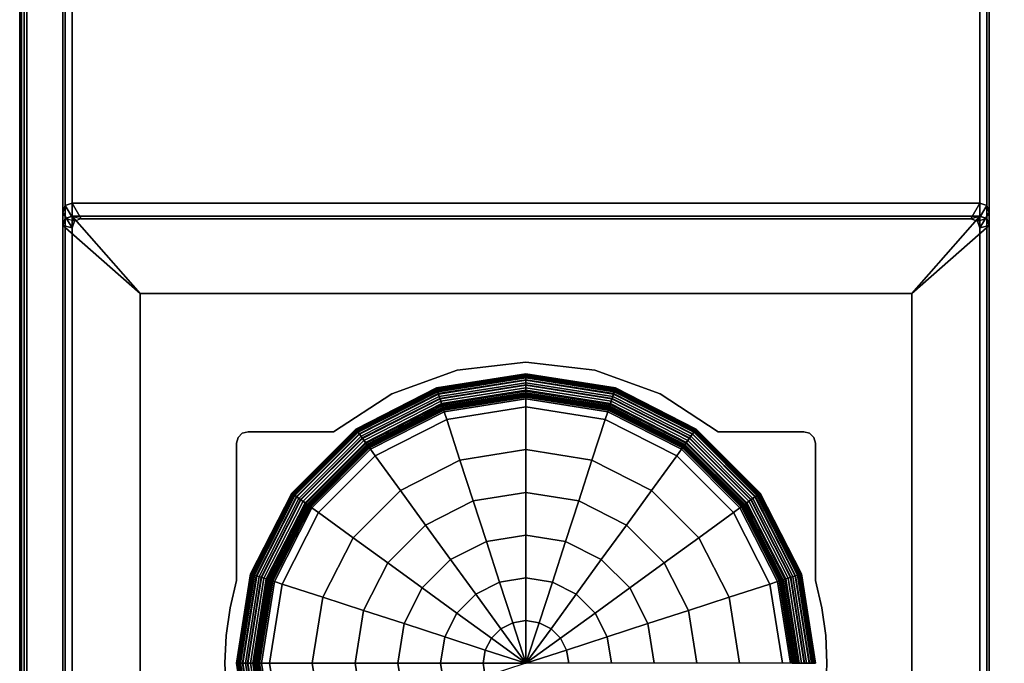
# Model space of a CAD drawing. Header units: inches. Extents: x 82 to 767, y -5 to 263.
# Tile 92 of 256: x 575.07 to 577.16, y 106.11 to 107.48. Entities that reach past the tile are written whole.
import ezdxf
from ezdxf.enums import TextEntityAlignment as Align

# ---------------------------------------------------------------- set-up
doc = ezdxf.new("R2010")
doc.units = ezdxf.units.IN
doc.header["$MEASUREMENT"] = 0
for name, color, linetype in [('A-FURN-3-COLLECTION-NAAN-TABLE-BASE-LEGS-FOOT', 35, 'Continuous'), ('A-FURN-3-COLLECTION-NAAN-TABLE-BASE-LEGS-GLIDE', 49, 'Continuous'), ('A-FURN-3-COLLECTION-NAAN-TABLE-BASE-LEGS-HORIZONTAL', 45, 'Continuous'), ('A-FURN-3-COLLECTION-NAAN-TABLE-BASE-LEGS-VERTICAL', 45, 'Continuous'), ('A-FURN-3-COLLECTION-NAAN-TABLE-TOP-EDGE', 33, 'Continuous'), ('A-FURN-3-COLLECTION-NAAN-TABLE-TOP-SURFACE-BOTTOM', 33, 'Continuous'), ('A-FURN-3-COLLECTION-NAAN-TABLE-TOP-SURFACE-TOP', 33, 'Continuous'), ('A-FURN-HAWORTH-ATT', 7, 'Continuous')]:
    doc.layers.add(name, color=color, linetype=linetype)
doc.styles.get("Standard").update_dxf_attribs({"font": 'arial.ttf'})

# ---------------------------------------------------------------- blocks, each defined once
blk = doc.blocks.new('HCCS-NNTC-2F-3D-3')
at = {"layer": 'A-FURN-3-COLLECTION-NAAN-TABLE-BASE-LEGS-FOOT'}
for points in [[(-46.9941, -16.8308, 0.1546), (-47.1583, -16.6863, 0.2976), (-47.1525, -16.6723, 0.2976), (-47.1386, -16.6666, 0.2976)], [(-45.2093, -16.6666, 0.3449), (-45.2093, -16.6666, 0.2976), (-47.1386, -16.6666, 0.2976), (-47.1386, -16.6666, 0.3449)], [(-45.3538, -16.8308, 0.1546), (-46.9941, -16.8308, 0.1546), (-47.1386, -16.6666, 0.2976), (-45.2093, -16.6666, 0.2976)], [(-45.3538, -16.8308, 0.1546), (-45.2093, -16.6666, 0.2976), (-45.1953, -16.6723, 0.2976), (-45.1896, -16.6863, 0.2976)], [(-47.1583, -16.6863, 0.3449), (-47.1583, -16.6863, 0.2976), (-47.1583, -18.6156, 0.2976), (-47.1583, -18.6156, 0.3449)], [(-46.9941, -16.8308, 0.1546), (-46.9941, -18.4711, 0.1546), (-47.1583, -18.6156, 0.2976), (-47.1583, -16.6863, 0.2976)], [(-45.3538, -18.4711, 0.1546), (-45.3538, -16.8308, 0.1546), (-45.1896, -16.6863, 0.2976), (-45.1896, -18.6156, 0.2976)], [(-45.1896, -18.6156, 0.3449), (-45.1896, -18.6156, 0.2976), (-45.1896, -16.6863, 0.2976), (-45.1896, -16.6863, 0.3449)], [(-46.7646, -17.1247, 0.3096), (-46.7646, -17.1247, 0.1546), (-46.5828, -17.1247, 0.1546), (-46.5828, -17.1247, 0.3096)], [(-45.7651, -17.1247, 0.3096), (-45.7651, -17.1247, 0.1546), (-45.5833, -17.1247, 0.1546), (-45.5833, -17.1247, 0.3096)], [(-46.7892, -17.4411, 0.3096), (-46.7892, -17.4411, 0.1546), (-46.7892, -17.1493, 0.1546), (-46.7892, -17.1493, 0.3096)], [(-45.5587, -17.1493, 0.3096), (-45.5587, -17.1493, 0.1546), (-45.5587, -17.4411, 0.1546), (-45.5587, -17.4411, 0.3096)]]:
    blk.add_3dface(points, dxfattribs=at)
for points, invisible_edges in [([(-46.9941, -16.8308, 0.1546), (-46.1739, -16.977, 0.1546), (-46.3205, -16.994, 0.1546)], 9), ([(-46.9941, -16.8308, 0.1546), (-46.3205, -16.994, 0.1546), (-46.4592, -17.0441, 0.1546)], 9), ([(-46.9941, -16.8308, 0.1546), (-46.4592, -17.0441, 0.1546), (-46.5828, -17.1247, 0.1546)], 9), ([(-46.9941, -16.8308, 0.1546), (-46.5828, -17.1247, 0.1546), (-46.7646, -17.1247, 0.1546)], 9), ([(-46.9941, -16.8308, 0.1546), (-46.7646, -17.1247, 0.1546), (-46.7769, -17.128, 0.1546)], 9), ([(-46.9941, -16.8308, 0.1546), (-46.7769, -17.128, 0.1546), (-46.7859, -17.137, 0.1546)], 9), ([(-46.9941, -16.8308, 0.1546), (-46.7859, -17.137, 0.1546), (-46.7892, -17.1493, 0.1546)], 9), ([(-46.9941, -16.8308, 0.1546), (-46.7892, -17.1493, 0.1546), (-46.7892, -17.4411, 0.1546)], 9), ([(-46.9941, -16.8308, 0.1546), (-46.7892, -17.4411, 0.1546), (-46.8028, -17.4988, 0.1546)], 9), ([(-46.9941, -16.8308, 0.1546), (-46.8028, -17.4988, 0.1546), (-46.811, -17.5576, 0.1546)], 9), ([(-46.9941, -16.8308, 0.1546), (-46.811, -17.5576, 0.1546), (-46.8138, -17.6168, 0.1546)], 9), ([(-46.9941, -16.8308, 0.1546), (-45.3538, -16.8308, 0.1546), (-46.1739, -16.977, 0.1546)], 10), ([(-46.8138, -17.6168, 0.1546), (-46.9941, -18.4711, 0.1546), (-46.9941, -16.8308, 0.1546)], 9), ([(-45.3538, -16.8308, 0.1546), (-46.0274, -16.994, 0.1546), (-46.1739, -16.977, 0.1546)], 9), ([(-45.3538, -16.8308, 0.1546), (-45.8887, -17.0441, 0.1546), (-46.0274, -16.994, 0.1546)], 9), ([(-45.3538, -16.8308, 0.1546), (-45.7651, -17.1247, 0.1546), (-45.8887, -17.0441, 0.1546)], 9), ([(-45.3538, -16.8308, 0.1546), (-45.5833, -17.1247, 0.1546), (-45.7651, -17.1247, 0.1546)], 9), ([(-45.3538, -16.8308, 0.1546), (-45.571, -17.128, 0.1546), (-45.5833, -17.1247, 0.1546)], 9), ([(-45.3538, -16.8308, 0.1546), (-45.562, -17.137, 0.1546), (-45.571, -17.128, 0.1546)], 9), ([(-45.3538, -16.8308, 0.1546), (-45.5587, -17.1493, 0.1546), (-45.562, -17.137, 0.1546)], 9), ([(-45.3538, -16.8308, 0.1546), (-45.5451, -17.4988, 0.1546), (-45.5587, -17.4411, 0.1546)], 9), ([(-45.3538, -16.8308, 0.1546), (-45.5587, -17.4411, 0.1546), (-45.5587, -17.1493, 0.1546)], 9), ([(-45.3538, -16.8308, 0.1546), (-45.5368, -17.5576, 0.1546), (-45.5451, -17.4988, 0.1546)], 9), ([(-45.3538, -16.8308, 0.1546), (-45.5341, -17.6168, 0.1546), (-45.5368, -17.5576, 0.1546)], 9), ([(-45.3538, -18.4711, 0.1546), (-45.5341, -17.6168, 0.1546), (-45.3538, -16.8308, 0.1546)], 3)]:
    blk.add_3dface(points, dxfattribs=dict(at, invisible_edges=invisible_edges))
at = {"layer": 'A-FURN-3-COLLECTION-NAAN-TABLE-TOP-SURFACE-BOTTOM'}
blk.add_3dface([(-47.2345, -18.6845, 28.4094), (-47.2345, 18.6845, 28.4094), (47.2345, 18.6845, 28.4094), (47.2345, -18.6845, 28.4094)], dxfattribs=at)
at = {"layer": 'A-FURN-3-COLLECTION-NAAN-TABLE-TOP-SURFACE-TOP'}
blk.add_3dface([(-47.2345, 18.6845, 29), (-47.2345, -18.6845, 29), (47.2345, -18.6845, 29), (47.2345, 18.6845, 29)], dxfattribs=at)
at = {"layer": 'A-FURN-HAWORTH-ATT', "flags": 1}
for tag, p in [('HAWMC', (0, 0)), ('HAWPN', (0, -0.1667)), ('HAWSN', (0, -0.3333))]:
    blk.add_attdef(tag, text='', height=0.1, dxfattribs=at).set_placement(p, align=Align.TOP_CENTER)
at = {"layer": 'A-FURN-3-COLLECTION-NAAN-TABLE-BASE-LEGS-FOOT'}
mesh = blk.add_polymesh((2, 3), dxfattribs=at)
for k, corner in enumerate([(-47.1583, -16.6863, 0.2976), (-47.1525, -16.6723, 0.2976), (-47.1386, -16.6666, 0.2976), (-47.1583, -16.6863, 0.3449), (-47.1534, -16.6715, 0.3449), (-47.1386, -16.6666, 0.3449)]):
    mesh.set_mesh_vertex(divmod(k, 3), corner)
mesh = blk.add_polymesh((2, 3), dxfattribs=at)
for k, corner in enumerate([(-45.2093, -16.6666, 0.2976), (-45.1953, -16.6723, 0.2976), (-45.1896, -16.6863, 0.2976), (-45.2093, -16.6666, 0.3449), (-45.1945, -16.6715, 0.3449), (-45.1896, -16.6863, 0.3449)]):
    mesh.set_mesh_vertex(divmod(k, 3), corner)
mesh = blk.add_polymesh((2, 7), dxfattribs=at)
for k, corner in enumerate([(-45.7651, -17.1247, 0.3096), (-45.8887, -17.0441, 0.3096), (-46.0274, -16.994, 0.3096), (-46.1739, -16.977, 0.3096), (-46.3205, -16.994, 0.3096), (-46.4592, -17.0441, 0.3096), (-46.5828, -17.1247, 0.3096), (-45.7651, -17.1247, 0.1546), (-45.8887, -17.0441, 0.1546), (-46.0274, -16.994, 0.1546), (-46.1739, -16.977, 0.1546), (-46.3205, -16.994, 0.1546), (-46.4592, -17.0441, 0.1546), (-46.5828, -17.1247, 0.1546)]):
    mesh.set_mesh_vertex(divmod(k, 7), corner)
mesh = blk.add_polymesh((2, 4), dxfattribs=at)
for k, corner in enumerate([(-46.7646, -17.1247, 0.3096), (-46.7769, -17.128, 0.3096), (-46.7859, -17.137, 0.3096), (-46.7892, -17.1493, 0.3096), (-46.7646, -17.1247, 0.1546), (-46.7769, -17.128, 0.1546), (-46.7859, -17.137, 0.1546), (-46.7892, -17.1493, 0.1546)]):
    mesh.set_mesh_vertex(divmod(k, 4), corner)
mesh = blk.add_polymesh((2, 4), dxfattribs=at)
for k, corner in enumerate([(-45.5587, -17.1493, 0.3096), (-45.562, -17.137, 0.3096), (-45.571, -17.128, 0.3096), (-45.5833, -17.1247, 0.3096), (-45.5587, -17.1493, 0.1546), (-45.562, -17.137, 0.1546), (-45.571, -17.128, 0.1546), (-45.5833, -17.1247, 0.1546)]):
    mesh.set_mesh_vertex(divmod(k, 4), corner)
mesh = blk.add_polymesh((2, 7), dxfattribs=at)
for k, corner in enumerate([(-46.7892, -17.4411, 0.3096), (-46.8028, -17.4988, 0.3096), (-46.811, -17.5576, 0.3096), (-46.8138, -17.6168, 0.3096), (-46.811, -17.6761, 0.3096), (-46.8028, -17.7349, 0.3096), (-46.7892, -17.7926, 0.3096), (-46.7892, -17.4411, 0.1546), (-46.8028, -17.4988, 0.1546), (-46.811, -17.5576, 0.1546), (-46.8138, -17.6168, 0.1546), (-46.811, -17.6761, 0.1546), (-46.8028, -17.7349, 0.1546), (-46.7892, -17.7926, 0.1546)]):
    mesh.set_mesh_vertex(divmod(k, 7), corner)
mesh = blk.add_polymesh((2, 7), dxfattribs=at)
for k, corner in enumerate([(-45.5587, -17.7926, 0.3096), (-45.5451, -17.7349, 0.3096), (-45.5368, -17.6761, 0.3096), (-45.5341, -17.6168, 0.3096), (-45.5368, -17.5576, 0.3096), (-45.5451, -17.4988, 0.3096), (-45.5587, -17.4411, 0.3096), (-45.5587, -17.7926, 0.1546), (-45.5451, -17.7349, 0.1546), (-45.5368, -17.6761, 0.1546), (-45.5341, -17.6168, 0.1546), (-45.5368, -17.5576, 0.1546), (-45.5451, -17.4988, 0.1546), (-45.5587, -17.4411, 0.1546)]):
    mesh.set_mesh_vertex(divmod(k, 7), corner)
at = {"layer": 'A-FURN-3-COLLECTION-NAAN-TABLE-BASE-LEGS-GLIDE'}
mesh = blk.add_polymesh((9, 9), dxfattribs=at)
for k, corner in enumerate([(-46.7565, -17.8061, 0.1988), (-46.7865, -17.6168, 0.1988), (-46.7565, -17.4276, 0.1988), (-46.6695, -17.2568, 0.1988), (-46.534, -17.1213, 0.1988), (-46.3632, -17.0343, 0.1988), (-46.1739, -17.0043, 0.1988), (-45.9847, -17.0343, 0.1988), (-45.8139, -17.1213, 0.1988), (-46.7574, -17.8064, 0.1975), (-46.7874, -17.6168, 0.1975), (-46.7574, -17.4273, 0.1975), (-46.6703, -17.2562, 0.1975), (-46.5345, -17.1205, 0.1975), (-46.3635, -17.0334, 0.1975), (-46.1739, -17.0033, 0.1975), (-45.9844, -17.0334, 0.1975), (-45.8133, -17.1205, 0.1975), (-46.7581, -17.8067, 0.1961), (-46.7882, -17.6168, 0.1961), (-46.7581, -17.427, 0.1961), (-46.6709, -17.2558, 0.1961), (-46.535, -17.1199, 0.1961), (-46.3638, -17.0327, 0.1961), (-46.1739, -17.0026, 0.1961), (-45.9841, -17.0327, 0.1961), (-45.8129, -17.1199, 0.1961), (-46.7587, -17.8068, 0.1942), (-46.7888, -17.6168, 0.1942), (-46.7587, -17.4269, 0.1942), (-46.6713, -17.2555, 0.1942), (-46.5353, -17.1194, 0.1942), (-46.3639, -17.0321, 0.1942), (-46.1739, -17.002, 0.1942), (-45.9839, -17.0321, 0.1942), (-45.8126, -17.1194, 0.1942), (-46.759, -17.807, 0.1923), (-46.7892, -17.6168, 0.1923), (-46.759, -17.4267, 0.1923), (-46.6717, -17.2552, 0.1923), (-46.5356, -17.1191, 0.1923), (-46.364, -17.0317, 0.1923), (-46.1739, -17.0016, 0.1923), (-45.9838, -17.0317, 0.1923), (-45.8123, -17.1191, 0.1923), (-46.7592, -17.807, 0.1903), (-46.7894, -17.6168, 0.1903), (-46.7592, -17.4267, 0.1903), (-46.6718, -17.2551, 0.1903), (-46.5357, -17.119, 0.1903), (-46.3641, -17.0315, 0.1903), (-46.1739, -17.0014, 0.1903), (-45.9838, -17.0315, 0.1903), (-45.8122, -17.119, 0.1903), (-46.7593, -17.807, 0.1884), (-46.7894, -17.6168, 0.1884), (-46.7593, -17.4267, 0.1884), (-46.6718, -17.2551, 0.1884), (-46.5357, -17.1189, 0.1884), (-46.3641, -17.0315, 0.1884), (-46.1739, -17.0014, 0.1884), (-45.9838, -17.0315, 0.1884), (-45.8122, -17.1189, 0.1884), (-46.7591, -17.807, 0.1864), (-46.7892, -17.6168, 0.1864), (-46.7591, -17.4267, 0.1864), (-46.6717, -17.2552, 0.1864), (-46.5356, -17.1191, 0.1864), (-46.3641, -17.0317, 0.1864), (-46.1739, -17.0016, 0.1864), (-45.9838, -17.0317, 0.1864), (-45.8123, -17.1191, 0.1864), (-46.7588, -17.8069, 0.1845), (-46.7889, -17.6168, 0.1845), (-46.7588, -17.4268, 0.1845), (-46.6714, -17.2554, 0.1845), (-46.5354, -17.1194, 0.1845), (-46.364, -17.032, 0.1845), (-46.1739, -17.0019, 0.1845), (-45.9839, -17.032, 0.1845), (-45.8125, -17.1194, 0.1845)]):
    mesh.set_mesh_vertex(divmod(k, 9), corner)
mesh = blk.add_polymesh((9, 9), dxfattribs=at)
for k, corner in enumerate([(-46.7588, -17.8069, 0.1845), (-46.7889, -17.6168, 0.1845), (-46.7588, -17.4268, 0.1845), (-46.6714, -17.2554, 0.1845), (-46.5354, -17.1194, 0.1845), (-46.364, -17.032, 0.1845), (-46.1739, -17.0019, 0.1845), (-45.9839, -17.032, 0.1845), (-45.8125, -17.1194, 0.1845), (-46.7585, -17.8068, 0.1654), (-46.7885, -17.6168, 0.1654), (-46.7585, -17.4269, 0.1654), (-46.6712, -17.2556, 0.1654), (-46.5352, -17.1196, 0.1654), (-46.3639, -17.0323, 0.1654), (-46.1739, -17.0022, 0.1654), (-45.984, -17.0323, 0.1654), (-45.8127, -17.1196, 0.1654), (-46.7581, -17.8067, 0.1462), (-46.7882, -17.6168, 0.1462), (-46.7581, -17.427, 0.1462), (-46.6709, -17.2558, 0.1462), (-46.535, -17.1199, 0.1462), (-46.3638, -17.0326, 0.1462), (-46.1739, -17.0026, 0.1462), (-45.9841, -17.0326, 0.1462), (-45.8129, -17.1199, 0.1462), (-46.7578, -17.8066, 0.1271), (-46.7879, -17.6168, 0.1271), (-46.7578, -17.4271, 0.1271), (-46.6706, -17.256, 0.1271), (-46.5348, -17.1202, 0.1271), (-46.3637, -17.033, 0.1271), (-46.1739, -17.0029, 0.1271), (-45.9842, -17.033, 0.1271), (-45.8131, -17.1202, 0.1271), (-46.7575, -17.8064, 0.108), (-46.7875, -17.6168, 0.108), (-46.7575, -17.4272, 0.108), (-46.6703, -17.2562, 0.108), (-46.5346, -17.1204, 0.108), (-46.3635, -17.0333, 0.108), (-46.1739, -17.0033, 0.108), (-45.9843, -17.0333, 0.108), (-45.8133, -17.1204, 0.108), (-46.7572, -17.8063, 0.0888), (-46.7872, -17.6168, 0.0888), (-46.7572, -17.4273, 0.0888), (-46.6701, -17.2564, 0.0888), (-46.5344, -17.1207, 0.0888), (-46.3634, -17.0336, 0.0888), (-46.1739, -17.0036, 0.0888), (-45.9844, -17.0336, 0.0888), (-45.8135, -17.1207, 0.0888), (-46.7568, -17.8062, 0.0697), (-46.7868, -17.6168, 0.0697), (-46.7568, -17.4275, 0.0697), (-46.6698, -17.2566, 0.0697), (-46.5342, -17.121, 0.0697), (-46.3633, -17.034, 0.0697), (-46.1739, -17.004, 0.0697), (-45.9845, -17.034, 0.0697), (-45.8137, -17.121, 0.0697), (-46.7539, -17.8053, 0.0523), (-46.7838, -17.6168, 0.0523), (-46.7539, -17.4284, 0.0523), (-46.6673, -17.2584, 0.0523), (-46.5324, -17.1235, 0.0523), (-46.3624, -17.0369, 0.0523), (-46.1739, -17.007, 0.0523), (-45.9855, -17.0369, 0.0523), (-45.8155, -17.1235, 0.0523), (-46.7472, -17.8031, 0.0361), (-46.7767, -17.6168, 0.0361), (-46.7472, -17.4306, 0.0361), (-46.6616, -17.2626, 0.0361), (-46.5282, -17.1292, 0.0361), (-46.3602, -17.0436, 0.0361), (-46.1739, -17.0141, 0.0361), (-45.9877, -17.0436, 0.0361), (-45.8197, -17.1292, 0.0361)]):
    mesh.set_mesh_vertex(divmod(k, 9), corner)
mesh = blk.add_polymesh((9, 9), dxfattribs=at)
for k, corner in enumerate([(-46.731, -17.7978, 0.202), (-46.7597, -17.6168, 0.202), (-46.731, -17.4358, 0.202), (-46.6478, -17.2725, 0.202), (-46.5182, -17.143, 0.202), (-46.3549, -17.0598, 0.202), (-46.1739, -17.0311, 0.202), (-45.9929, -17.0598, 0.202), (-45.8296, -17.143, 0.202), (-46.7361, -17.7995, 0.202), (-46.765, -17.6168, 0.202), (-46.7361, -17.4342, 0.202), (-46.6521, -17.2694, 0.202), (-46.5214, -17.1387, 0.202), (-46.3566, -17.0547, 0.202), (-46.1739, -17.0258, 0.202), (-45.9913, -17.0547, 0.202), (-45.8265, -17.1387, 0.202), (-46.7411, -17.8011, 0.2019), (-46.7703, -17.6168, 0.2019), (-46.7411, -17.4326, 0.2019), (-46.6564, -17.2663, 0.2019), (-46.5245, -17.1344, 0.2019), (-46.3582, -17.0497, 0.2019), (-46.1739, -17.0205, 0.2019), (-45.9896, -17.0497, 0.2019), (-45.8234, -17.1344, 0.2019), (-46.7462, -17.8028, 0.2019), (-46.7756, -17.6168, 0.2019), (-46.7462, -17.4309, 0.2019), (-46.6607, -17.2632, 0.2019), (-46.5276, -17.1301, 0.2019), (-46.3599, -17.0446, 0.2019), (-46.1739, -17.0151, 0.2019), (-45.988, -17.0446, 0.2019), (-45.8203, -17.1301, 0.2019), (-46.7512, -17.8044, 0.2018), (-46.781, -17.6168, 0.2018), (-46.7512, -17.4293, 0.2018), (-46.665, -17.26, 0.2018), (-46.5307, -17.1258, 0.2018), (-46.3615, -17.0395, 0.2018), (-46.1739, -17.0098, 0.2018), (-45.9864, -17.0395, 0.2018), (-45.8171, -17.1258, 0.2018), (-46.7527, -17.8049, 0.2014), (-46.7825, -17.6168, 0.2014), (-46.7527, -17.4288, 0.2014), (-46.6663, -17.2591, 0.2014), (-46.5316, -17.1245, 0.2014), (-46.362, -17.0381, 0.2014), (-46.1739, -17.0083, 0.2014), (-45.9859, -17.0381, 0.2014), (-45.8162, -17.1245, 0.2014), (-46.7541, -17.8053, 0.2008), (-46.784, -17.6168, 0.2008), (-46.7541, -17.4283, 0.2008), (-46.6675, -17.2583, 0.2008), (-46.5325, -17.1233, 0.2008), (-46.3624, -17.0367, 0.2008), (-46.1739, -17.0068, 0.2008), (-45.9854, -17.0367, 0.2008), (-45.8154, -17.1233, 0.2008), (-46.7554, -17.8058, 0.1999), (-46.7853, -17.6168, 0.1999), (-46.7554, -17.4279, 0.1999), (-46.6685, -17.2575, 0.1999), (-46.5333, -17.1222, 0.1999), (-46.3629, -17.0354, 0.1999), (-46.1739, -17.0055, 0.1999), (-45.985, -17.0354, 0.1999), (-45.8146, -17.1222, 0.1999), (-46.7565, -17.8061, 0.1988), (-46.7865, -17.6168, 0.1988), (-46.7565, -17.4276, 0.1988), (-46.6695, -17.2568, 0.1988), (-46.534, -17.1213, 0.1988), (-46.3632, -17.0343, 0.1988), (-46.1739, -17.0043, 0.1988), (-45.9847, -17.0343, 0.1988), (-45.8139, -17.1213, 0.1988)]):
    mesh.set_mesh_vertex(divmod(k, 9), corner)
mesh = blk.add_polymesh((9, 9), dxfattribs=at)
for k, corner in enumerate([(-46.7472, -17.8031, 0.0361), (-46.7767, -17.6168, 0.0361), (-46.7472, -17.4306, 0.0361), (-46.6616, -17.2626, 0.0361), (-46.5282, -17.1292, 0.0361), (-46.3602, -17.0436, 0.0361), (-46.1739, -17.0141, 0.0361), (-45.9877, -17.0436, 0.0361), (-45.8197, -17.1292, 0.0361), (-46.737, -17.7998, 0.0221), (-46.7659, -17.6168, 0.0221), (-46.737, -17.4339, 0.0221), (-46.6529, -17.2689, 0.0221), (-46.5219, -17.1379, 0.0221), (-46.3569, -17.0538, 0.0221), (-46.1739, -17.0248, 0.0221), (-45.991, -17.0538, 0.0221), (-45.826, -17.1379, 0.0221), (-46.7239, -17.7955, 0.011), (-46.7522, -17.6168, 0.011), (-46.7239, -17.4382, 0.011), (-46.6417, -17.277, 0.011), (-46.5138, -17.149, 0.011), (-46.3526, -17.0669, 0.011), (-46.1739, -17.0386, 0.011), (-45.9953, -17.0669, 0.011), (-45.8341, -17.149, 0.011), (-46.7087, -17.7906, 0.0035), (-46.7362, -17.6168, 0.0035), (-46.7087, -17.4431, 0.0035), (-46.6288, -17.2864, 0.0035), (-46.5044, -17.162, 0.0035), (-46.3477, -17.0821, 0.0035), (-46.1739, -17.0546, 0.0035), (-46.0002, -17.0821, 0.0035), (-45.8435, -17.162, 0.0035), (-46.6922, -17.7852, 0), (-46.7189, -17.6168, 0), (-46.6922, -17.4484, 0), (-46.6148, -17.2965, 0), (-46.4942, -17.176, 0), (-46.3423, -17.0986, 0), (-46.1739, -17.0719, 0), (-46.0055, -17.0986, 0), (-45.8536, -17.176, 0), (-46.6058, -17.7572, -0.0002), (-46.628, -17.6168, -0.0002), (-46.6058, -17.4765, -0.0002), (-46.5413, -17.3499, -0.0002), (-46.4409, -17.2495, -0.0002), (-46.3143, -17.185, -0.0002), (-46.1739, -17.1627, -0.0002), (-46.0336, -17.185, -0.0002), (-45.907, -17.2495, -0.0002), (-46.5194, -17.7291, -0.0003), (-46.5372, -17.6168, -0.0003), (-46.5194, -17.5046, -0.0003), (-46.4678, -17.4033, -0.0003), (-46.3875, -17.3229, -0.0003), (-46.2862, -17.2713, -0.0003), (-46.1739, -17.2536, -0.0003), (-46.0617, -17.2713, -0.0003), (-45.9604, -17.3229, -0.0003), (-46.4331, -17.701, -0.0004), (-46.4464, -17.6168, -0.0004), (-46.4331, -17.5326, -0.0004), (-46.3944, -17.4567, -0.0004), (-46.3341, -17.3964, -0.0004), (-46.2581, -17.3577, -0.0004), (-46.1739, -17.3444, -0.0004), (-46.0897, -17.3577, -0.0004), (-46.0138, -17.3964, -0.0004), (-46.3467, -17.673, -0.0003), (-46.3556, -17.6168, -0.0003), (-46.3467, -17.5607, -0.0003), (-46.3209, -17.5101, -0.0003), (-46.2807, -17.4699, -0.0003), (-46.2301, -17.4441, -0.0003), (-46.1739, -17.4352, -0.0003), (-46.1178, -17.4441, -0.0003), (-46.0672, -17.4699, -0.0003)]):
    mesh.set_mesh_vertex(divmod(k, 9), corner)
mesh = blk.add_polymesh((9, 9), dxfattribs=at)
for k, corner in enumerate([(-46.7119, -17.7916, 0.2112), (-46.7396, -17.6168, 0.2112), (-46.7119, -17.4421, 0.2112), (-46.6315, -17.2844, 0.2112), (-46.5064, -17.1592, 0.2112), (-46.3487, -17.0789, 0.2112), (-46.1739, -17.0512, 0.2112), (-45.9992, -17.0789, 0.2112), (-45.8415, -17.1592, 0.2112), (-46.7123, -17.7918, 0.2088), (-46.74, -17.6168, 0.2088), (-46.7123, -17.4419, 0.2088), (-46.6319, -17.2841, 0.2088), (-46.5067, -17.1589, 0.2088), (-46.3489, -17.0785, 0.2088), (-46.1739, -17.0508, 0.2088), (-45.999, -17.0785, 0.2088), (-45.8412, -17.1589, 0.2088), (-46.7133, -17.7921, 0.2066), (-46.741, -17.6168, 0.2066), (-46.7133, -17.4416, 0.2066), (-46.6327, -17.2835, 0.2066), (-46.5073, -17.1581, 0.2066), (-46.3492, -17.0775, 0.2066), (-46.1739, -17.0498, 0.2066), (-45.9987, -17.0775, 0.2066), (-45.8406, -17.1581, 0.2066), (-46.7147, -17.7925, 0.2048), (-46.7425, -17.6168, 0.2048), (-46.7147, -17.4411, 0.2048), (-46.6339, -17.2826, 0.2048), (-46.5082, -17.1568, 0.2048), (-46.3496, -17.0761, 0.2048), (-46.1739, -17.0482, 0.2048), (-45.9982, -17.0761, 0.2048), (-45.8397, -17.1568, 0.2048), (-46.7165, -17.7931, 0.2033), (-46.7445, -17.6168, 0.2033), (-46.7165, -17.4405, 0.2033), (-46.6355, -17.2815, 0.2033), (-46.5093, -17.1553, 0.2033), (-46.3502, -17.0742, 0.2033), (-46.1739, -17.0463, 0.2033), (-45.9976, -17.0742, 0.2033), (-45.8386, -17.1553, 0.2033), (-46.7186, -17.7938, 0.2024), (-46.7467, -17.6168, 0.2024), (-46.7186, -17.4399, 0.2024), (-46.6373, -17.2802, 0.2024), (-46.5106, -17.1535, 0.2024), (-46.3509, -17.0721, 0.2024), (-46.1739, -17.0441, 0.2024), (-45.997, -17.0721, 0.2024), (-45.8373, -17.1535, 0.2024), (-46.7209, -17.7946, 0.202), (-46.7491, -17.6168, 0.202), (-46.7209, -17.4391, 0.202), (-46.6392, -17.2788, 0.202), (-46.512, -17.1516, 0.202), (-46.3517, -17.0699, 0.202), (-46.1739, -17.0417, 0.202), (-45.9962, -17.0699, 0.202), (-45.8359, -17.1516, 0.202), (-46.726, -17.7962, 0.202), (-46.7544, -17.6168, 0.202), (-46.726, -17.4375, 0.202), (-46.6435, -17.2757, 0.202), (-46.5151, -17.1473, 0.202), (-46.3533, -17.0648, 0.202), (-46.1739, -17.0364, 0.202), (-45.9946, -17.0648, 0.202), (-45.8328, -17.1473, 0.202), (-46.731, -17.7978, 0.202), (-46.7597, -17.6168, 0.202), (-46.731, -17.4358, 0.202), (-46.6478, -17.2725, 0.202), (-46.5182, -17.143, 0.202), (-46.3549, -17.0598, 0.202), (-46.1739, -17.0311, 0.202), (-45.9929, -17.0598, 0.202), (-45.8296, -17.143, 0.202)]):
    mesh.set_mesh_vertex(divmod(k, 9), corner)
mesh = blk.add_polymesh((9, 4), dxfattribs=at)
for k, corner in enumerate([(-45.8139, -17.1213, 0.1988), (-45.6784, -17.2568, 0.1988), (-45.5914, -17.4276, 0.1988), (-45.5614, -17.6168, 0.1988), (-45.8133, -17.1205, 0.1975), (-45.6776, -17.2562, 0.1975), (-45.5905, -17.4273, 0.1975), (-45.5604, -17.6168, 0.1975), (-45.8129, -17.1199, 0.1961), (-45.677, -17.2558, 0.1961), (-45.5898, -17.427, 0.1961), (-45.5597, -17.6168, 0.1961), (-45.8126, -17.1194, 0.1942), (-45.6765, -17.2555, 0.1942), (-45.5892, -17.4269, 0.1942), (-45.5591, -17.6168, 0.1942), (-45.8123, -17.1191, 0.1923), (-45.6762, -17.2552, 0.1923), (-45.5888, -17.4267, 0.1923), (-45.5587, -17.6168, 0.1923), (-45.8122, -17.119, 0.1903), (-45.6761, -17.2551, 0.1903), (-45.5886, -17.4267, 0.1903), (-45.5585, -17.6168, 0.1903), (-45.8122, -17.1189, 0.1884), (-45.676, -17.2551, 0.1884), (-45.5886, -17.4267, 0.1884), (-45.5585, -17.6168, 0.1884), (-45.8123, -17.1191, 0.1864), (-45.6762, -17.2552, 0.1864), (-45.5888, -17.4267, 0.1864), (-45.5587, -17.6168, 0.1864), (-45.8125, -17.1194, 0.1845), (-45.6765, -17.2554, 0.1845), (-45.5891, -17.4268, 0.1845), (-45.559, -17.6168, 0.1845)]):
    mesh.set_mesh_vertex(divmod(k, 4), corner)
mesh = blk.add_polymesh((9, 4), dxfattribs=at)
for k, corner in enumerate([(-45.8197, -17.1292, 0.0361), (-45.6863, -17.2626, 0.0361), (-45.6007, -17.4306, 0.0361), (-45.5712, -17.6168, 0.0361), (-45.826, -17.1379, 0.0221), (-45.695, -17.2689, 0.0221), (-45.6109, -17.4339, 0.0221), (-45.5819, -17.6168, 0.0221), (-45.8341, -17.149, 0.011), (-45.7061, -17.277, 0.011), (-45.624, -17.4382, 0.011), (-45.5957, -17.6168, 0.011), (-45.8435, -17.162, 0.0035), (-45.7191, -17.2864, 0.0035), (-45.6392, -17.4431, 0.0035), (-45.6117, -17.6168, 0.0035), (-45.8536, -17.176, 0), (-45.7331, -17.2965, 0), (-45.6557, -17.4484, 0), (-45.629, -17.6168, 0), (-45.907, -17.2495, -0.0002), (-45.8066, -17.3499, -0.0002), (-45.7421, -17.4765, -0.0002), (-45.7198, -17.6168, -0.0002), (-45.9604, -17.3229, -0.0003), (-45.88, -17.4033, -0.0003), (-45.8284, -17.5046, -0.0003), (-45.8107, -17.6168, -0.0003), (-46.0138, -17.3964, -0.0004), (-45.9535, -17.4567, -0.0004), (-45.9148, -17.5326, -0.0004), (-45.9015, -17.6168, -0.0004), (-46.0672, -17.4699, -0.0003), (-46.027, -17.5101, -0.0003), (-46.0012, -17.5607, -0.0003), (-45.9923, -17.6168, -0.0003)]):
    mesh.set_mesh_vertex(divmod(k, 4), corner)
mesh = blk.add_polymesh((9, 4), dxfattribs=at)
for k, corner in enumerate([(-45.8296, -17.143, 0.202), (-45.7001, -17.2725, 0.202), (-45.6169, -17.4358, 0.202), (-45.5882, -17.6168, 0.202), (-45.8265, -17.1387, 0.202), (-45.6958, -17.2694, 0.202), (-45.6118, -17.4342, 0.202), (-45.5829, -17.6168, 0.202), (-45.8234, -17.1344, 0.2019), (-45.6915, -17.2663, 0.2019), (-45.6067, -17.4326, 0.2019), (-45.5776, -17.6168, 0.2019), (-45.8203, -17.1301, 0.2019), (-45.6872, -17.2632, 0.2019), (-45.6017, -17.4309, 0.2019), (-45.5722, -17.6168, 0.2019), (-45.8171, -17.1258, 0.2018), (-45.6829, -17.26, 0.2018), (-45.5966, -17.4293, 0.2018), (-45.5669, -17.6168, 0.2018), (-45.8162, -17.1245, 0.2014), (-45.6816, -17.2591, 0.2014), (-45.5952, -17.4288, 0.2014), (-45.5654, -17.6168, 0.2014), (-45.8154, -17.1233, 0.2008), (-45.6804, -17.2583, 0.2008), (-45.5938, -17.4283, 0.2008), (-45.5639, -17.6168, 0.2008), (-45.8146, -17.1222, 0.1999), (-45.6793, -17.2575, 0.1999), (-45.5925, -17.4279, 0.1999), (-45.5626, -17.6168, 0.1999), (-45.8139, -17.1213, 0.1988), (-45.6784, -17.2568, 0.1988), (-45.5914, -17.4276, 0.1988), (-45.5614, -17.6168, 0.1988)]):
    mesh.set_mesh_vertex(divmod(k, 4), corner)
mesh = blk.add_polymesh((9, 4), dxfattribs=at)
for k, corner in enumerate([(-45.8125, -17.1194, 0.1845), (-45.6765, -17.2554, 0.1845), (-45.5891, -17.4268, 0.1845), (-45.559, -17.6168, 0.1845), (-45.8127, -17.1196, 0.1654), (-45.6767, -17.2556, 0.1654), (-45.5894, -17.4269, 0.1654), (-45.5593, -17.6168, 0.1654), (-45.8129, -17.1199, 0.1462), (-45.677, -17.2558, 0.1462), (-45.5897, -17.427, 0.1462), (-45.5597, -17.6168, 0.1462), (-45.8131, -17.1202, 0.1271), (-45.6773, -17.256, 0.1271), (-45.5901, -17.4271, 0.1271), (-45.56, -17.6168, 0.1271), (-45.8133, -17.1204, 0.108), (-45.6775, -17.2562, 0.108), (-45.5904, -17.4272, 0.108), (-45.5604, -17.6168, 0.108), (-45.8135, -17.1207, 0.0888), (-45.6778, -17.2564, 0.0888), (-45.5907, -17.4273, 0.0888), (-45.5607, -17.6168, 0.0888), (-45.8137, -17.121, 0.0697), (-45.6781, -17.2566, 0.0697), (-45.5911, -17.4275, 0.0697), (-45.5611, -17.6168, 0.0697), (-45.8155, -17.1235, 0.0523), (-45.6806, -17.2584, 0.0523), (-45.594, -17.4284, 0.0523), (-45.5641, -17.6168, 0.0523), (-45.8197, -17.1292, 0.0361), (-45.6863, -17.2626, 0.0361), (-45.6007, -17.4306, 0.0361), (-45.5712, -17.6168, 0.0361)]):
    mesh.set_mesh_vertex(divmod(k, 4), corner)
mesh = blk.add_polymesh((9, 4), dxfattribs=at)
for k, corner in enumerate([(-45.8415, -17.1592, 0.2112), (-45.7163, -17.2844, 0.2112), (-45.636, -17.4421, 0.2112), (-45.6083, -17.6168, 0.2112), (-45.8412, -17.1589, 0.2088), (-45.716, -17.2841, 0.2088), (-45.6356, -17.4419, 0.2088), (-45.6079, -17.6168, 0.2088), (-45.8406, -17.1581, 0.2066), (-45.7152, -17.2835, 0.2066), (-45.6346, -17.4416, 0.2066), (-45.6069, -17.6168, 0.2066), (-45.8397, -17.1568, 0.2048), (-45.7139, -17.2826, 0.2048), (-45.6332, -17.4411, 0.2048), (-45.6053, -17.6168, 0.2048), (-45.8386, -17.1553, 0.2033), (-45.7124, -17.2815, 0.2033), (-45.6313, -17.4405, 0.2033), (-45.6034, -17.6168, 0.2033), (-45.8373, -17.1535, 0.2024), (-45.7106, -17.2802, 0.2024), (-45.6292, -17.4399, 0.2024), (-45.6012, -17.6168, 0.2024), (-45.8359, -17.1516, 0.202), (-45.7087, -17.2788, 0.202), (-45.627, -17.4391, 0.202), (-45.5988, -17.6168, 0.202), (-45.8328, -17.1473, 0.202), (-45.7044, -17.2757, 0.202), (-45.6219, -17.4375, 0.202), (-45.5935, -17.6168, 0.202), (-45.8296, -17.143, 0.202), (-45.7001, -17.2725, 0.202), (-45.6169, -17.4358, 0.202), (-45.5882, -17.6168, 0.202)]):
    mesh.set_mesh_vertex(divmod(k, 4), corner)
mesh = blk.add_polymesh((3, 9), dxfattribs=at)
for k, corner in enumerate([(-46.3467, -17.673, -0.0003), (-46.3556, -17.6168, -0.0003), (-46.3467, -17.5607, -0.0003), (-46.3209, -17.5101, -0.0003), (-46.2807, -17.4699, -0.0003), (-46.2301, -17.4441, -0.0003), (-46.1739, -17.4352, -0.0003), (-46.1178, -17.4441, -0.0003), (-46.0672, -17.4699, -0.0003), (-46.2603, -17.6449, -0.0002), (-46.2648, -17.6168, -0.0002), (-46.2603, -17.5888, -0.0002), (-46.2474, -17.5635, -0.0002), (-46.2273, -17.5434, -0.0002), (-46.202, -17.5305, -0.0002), (-46.1739, -17.526, -0.0002), (-46.1459, -17.5305, -0.0002), (-46.1206, -17.5434, -0.0002), (-46.1739, -17.6168), (-46.1739, -17.6168), (-46.1739, -17.6168), (-46.1739, -17.6168), (-46.1739, -17.6168), (-46.1739, -17.6168), (-46.1739, -17.6168), (-46.1739, -17.6168), (-46.1739, -17.6168)]):
    mesh.set_mesh_vertex(divmod(k, 9), corner)
mesh = blk.add_polymesh((3, 4), dxfattribs=at)
for k, corner in enumerate([(-46.0672, -17.4699, -0.0003), (-46.027, -17.5101, -0.0003), (-46.0012, -17.5607, -0.0003), (-45.9923, -17.6168, -0.0003), (-46.1206, -17.5434, -0.0002), (-46.1005, -17.5635, -0.0002), (-46.0876, -17.5888, -0.0002), (-46.0831, -17.6168, -0.0002), (-46.1739, -17.6168), (-46.1739, -17.6168), (-46.1739, -17.6168), (-46.1739, -17.6168)]):
    mesh.set_mesh_vertex(divmod(k, 4), corner)
at = {"layer": 'A-FURN-3-COLLECTION-NAAN-TABLE-BASE-LEGS-HORIZONTAL'}
mesh = blk.add_polymesh((2, 12), dxfattribs=dict(at, n_close=True))
for k, corner in enumerate([(-47.1582, 16.6436, 26.4603), (-47.1532, 16.6288, 26.4455), (-47.1385, 16.6239, 26.4406), (-45.2091, 16.6239, 26.4406), (-45.1944, 16.6288, 26.4455), (-45.1894, 16.6436, 26.4603), (-45.1894, 18.5729, 28.3897), (-45.1943, 18.5877, 28.4045), (-45.2091, 18.5926, 28.4094), (-47.1385, 18.5926, 28.4094), (-47.1532, 18.5877, 28.4045), (-47.1582, 18.5729, 28.3897), (-47.1581, -16.6584, 26.4603), (-47.1532, -16.6437, 26.4455), (-47.1382, -16.6387, 26.4406), (-45.2091, -16.6387, 26.4406), (-45.1943, -16.6437, 26.4455), (-45.1894, -16.6584, 26.4603), (-45.1894, -18.5878, 28.3897), (-45.1943, -18.6026, 28.4045), (-45.2091, -18.6075, 28.4094), (-47.1385, -18.6075, 28.4094), (-47.1532, -18.6026, 28.4045), (-47.1582, -18.5878, 28.3897)]):
    mesh.set_mesh_vertex(divmod(k, 12), corner)
mesh = blk.add_polymesh((2, 12), dxfattribs=dict(at, n_close=True))
for k, corner in enumerate([(-47.1532, -18.6026, 28.4045), (-47.1582, -18.5878, 28.3897), (-47.1581, -16.6584, 26.4603), (-47.1532, -16.6437, 26.4455), (-47.1382, -16.6387, 26.4406), (-45.2091, -16.6387, 26.4406), (-45.1943, -16.6437, 26.4455), (-45.1894, -16.6584, 26.4603), (-45.1894, -18.5878, 28.3897), (-45.1943, -18.6026, 28.4045), (-45.2091, -18.6075, 28.4094), (-47.1385, -18.6075, 28.4094), (-47.1338, -18.5969, 28.3709), (-47.1386, -18.5824, 28.3565), (-47.1386, -16.6916, 26.4657), (-47.1338, -16.6772, 26.4512), (-47.1193, -16.6723, 26.4464), (-45.2284, -16.6723, 26.4464), (-45.2139, -16.6772, 26.4512), (-45.2091, -16.6916, 26.4657), (-45.2091, -18.5824, 28.3565), (-45.2139, -18.5969, 28.3709), (-45.2284, -18.6017, 28.3758), (-47.1193, -18.6017, 28.3758)]):
    mesh.set_mesh_vertex(divmod(k, 12), corner)
at = {"layer": 'A-FURN-3-COLLECTION-NAAN-TABLE-BASE-LEGS-VERTICAL'}
mesh = blk.add_polymesh((2, 12), dxfattribs=dict(at, n_close=True))
for k, corner in enumerate([(-47.1583, -18.6156, 0.3449), (-47.1534, -18.6304, 0.3449), (-47.1386, -18.6353, 0.3449), (-45.2093, -18.6353, 0.3449), (-45.1945, -18.6304, 0.3449), (-45.1896, -18.6156, 0.3449), (-45.1896, -16.6863, 0.3449), (-45.1945, -16.6715, 0.3449), (-45.2093, -16.6666, 0.3449), (-47.1386, -16.6666, 0.3449), (-47.1534, -16.6715, 0.3449), (-47.1583, -16.6863, 0.3449), (-47.1583, -18.6156, 28.3618), (-47.1534, -18.6304, 28.3766), (-47.1386, -18.6353, 28.3815), (-45.2093, -18.6353, 28.3815), (-45.1945, -18.6304, 28.3766), (-45.1896, -18.6156, 28.3618), (-45.1896, -16.6863, 26.4325), (-45.1945, -16.6715, 26.4177), (-45.2093, -16.6666, 26.4128), (-47.1386, -16.6666, 26.4128), (-47.1534, -16.6715, 26.4177), (-47.1583, -16.6863, 26.4325)]):
    mesh.set_mesh_vertex(divmod(k, 12), corner)
mesh = blk.add_polymesh((2, 12), dxfattribs=dict(at, n_close=True))
for k, corner in enumerate([(-47.1534, -16.6715, 26.4177), (-47.1583, -16.6863, 26.4325), (-47.1583, -18.6156, 28.3618), (-47.1534, -18.6304, 28.3766), (-47.1386, -18.6353, 28.3815), (-45.2093, -18.6353, 28.3815), (-45.1945, -18.6304, 28.3766), (-45.1896, -18.6156, 28.3618), (-45.1896, -16.6863, 26.4325), (-45.1945, -16.6715, 26.4177), (-45.2093, -16.6666, 26.4128), (-47.1386, -16.6666, 26.4128), (-47.1338, -16.6772, 26.4512), (-47.1386, -16.6916, 26.4657), (-47.1386, -18.5824, 28.3565), (-47.1338, -18.5969, 28.3709), (-47.1193, -18.6017, 28.3758), (-45.2284, -18.6017, 28.3758), (-45.2139, -18.5969, 28.3709), (-45.2091, -18.5824, 28.3565), (-45.2091, -16.6916, 26.4657), (-45.2139, -16.6772, 26.4512), (-45.2284, -16.6723, 26.4464), (-47.1193, -16.6723, 26.4464)]):
    mesh.set_mesh_vertex(divmod(k, 12), corner)
at = {"layer": 'A-FURN-3-COLLECTION-NAAN-TABLE-TOP-EDGE'}
mesh = blk.add_polymesh((21, 10), dxfattribs=at)
for k, corner in enumerate([(47.2345, -18.6845, 29), (47.2369, -18.6902, 28.9992), (47.2389, -18.6952, 28.9961), (47.2401, -18.6981, 28.9907), (47.2407, -18.6992, 28.9845), (47.2407, -18.6992, 28.4249), (47.2401, -18.6981, 28.4187), (47.2389, -18.6952, 28.4133), (47.2369, -18.6902, 28.4102), (47.2345, -18.6845, 28.4094), (47.2345, -18.6845, 29), (47.2389, -18.6889, 28.9992), (47.2427, -18.6927, 28.9961), (47.2449, -18.6949, 28.9907), (47.2461, -18.6961, 28.9845), (47.2461, -18.6961, 28.4249), (47.2449, -18.6949, 28.4187), (47.2427, -18.6927, 28.4133), (47.2389, -18.6889, 28.4102), (47.2345, -18.6845, 28.4094), (47.2345, -18.6845, 29), (47.2402, -18.6869, 28.9992), (47.2452, -18.6889, 28.9961), (47.2481, -18.6901, 28.9907), (47.2492, -18.6907, 28.9845), (47.2492, -18.6907, 28.4249), (47.2481, -18.6901, 28.4187), (47.2452, -18.6889, 28.4133), (47.2402, -18.6869, 28.4102), (47.2345, -18.6845, 28.4094), (47.2345, -18.6845, 29), (47.2407, -18.6845, 28.9992), (47.2461, -18.6845, 28.9961), (47.2492, -18.6845, 28.9907), (47.25, -18.6845, 28.9845), (47.25, -18.6845, 28.4249), (47.2492, -18.6845, 28.4187), (47.2461, -18.6845, 28.4133), (47.2407, -18.6845, 28.4102), (47.2345, -18.6845, 28.4094), (47.2345, 18.6845, 29), (47.2407, 18.6845, 28.9992), (47.2461, 18.6845, 28.9961), (47.2492, 18.6845, 28.9907), (47.25, 18.6845, 28.9845), (47.25, 18.6845, 28.4249), (47.2492, 18.6845, 28.4187), (47.2461, 18.6845, 28.4133), (47.2407, 18.6845, 28.4102), (47.2345, 18.6845, 28.4094), (47.2345, 18.6845, 29), (47.2402, 18.6869, 28.9992), (47.2452, 18.6889, 28.9961), (47.2481, 18.6901, 28.9907), (47.2492, 18.6907, 28.9845), (47.2492, 18.6907, 28.4249), (47.2481, 18.6901, 28.4187), (47.2452, 18.6889, 28.4133), (47.2402, 18.6869, 28.4102), (47.2345, 18.6845, 28.4094), (47.2345, 18.6845, 29), (47.2389, 18.6889, 28.9992), (47.2427, 18.6927, 28.9961), (47.2449, 18.6949, 28.9907), (47.2461, 18.6961, 28.9845), (47.2461, 18.6961, 28.4249), (47.2449, 18.6949, 28.4187), (47.2427, 18.6927, 28.4133), (47.2389, 18.6889, 28.4102), (47.2345, 18.6845, 28.4094), (47.2345, 18.6845, 29), (47.2369, 18.6902, 28.9992), (47.2389, 18.6952, 28.9961), (47.2401, 18.6981, 28.9907), (47.2407, 18.6992, 28.9845), (47.2407, 18.6992, 28.4249), (47.2401, 18.6981, 28.4187), (47.2389, 18.6952, 28.4133), (47.2369, 18.6902, 28.4102), (47.2345, 18.6845, 28.4094), (47.2345, 18.6845, 29), (47.2345, 18.6907, 28.9992), (47.2345, 18.6961, 28.9961), (47.2345, 18.6992, 28.9907), (47.2345, 18.7, 28.9845), (47.2345, 18.7, 28.4249), (47.2345, 18.6992, 28.4187), (47.2345, 18.6961, 28.4133), (47.2345, 18.6907, 28.4102), (47.2345, 18.6845, 28.4094), (-47.2345, 18.6845, 29), (-47.2345, 18.6907, 28.9992), (-47.2345, 18.6961, 28.9961), (-47.2345, 18.6992, 28.9907), (-47.2345, 18.7, 28.9845), (-47.2345, 18.7, 28.4249), (-47.2345, 18.6992, 28.4187), (-47.2345, 18.6961, 28.4133), (-47.2345, 18.6907, 28.4102), (-47.2345, 18.6845, 28.4094), (-47.2345, 18.6845, 29), (-47.2369, 18.6902, 28.9992), (-47.2389, 18.6952, 28.9961), (-47.2401, 18.6981, 28.9907), (-47.2407, 18.6992, 28.9845), (-47.2407, 18.6992, 28.4249), (-47.2401, 18.6981, 28.4187), (-47.2389, 18.6952, 28.4133), (-47.2369, 18.6902, 28.4102), (-47.2345, 18.6845, 28.4094), (-47.2345, 18.6845, 29), (-47.2389, 18.6889, 28.9992), (-47.2427, 18.6927, 28.9961), (-47.2449, 18.6949, 28.9907), (-47.2461, 18.6961, 28.9845), (-47.2461, 18.6961, 28.4249), (-47.2449, 18.6949, 28.4187), (-47.2427, 18.6927, 28.4133), (-47.2389, 18.6889, 28.4102), (-47.2345, 18.6845, 28.4094), (-47.2345, 18.6845, 29), (-47.2402, 18.6869, 28.9992), (-47.2452, 18.6889, 28.9961), (-47.2481, 18.6901, 28.9907), (-47.2492, 18.6907, 28.9845), (-47.2492, 18.6907, 28.4249), (-47.2481, 18.6901, 28.4187), (-47.2452, 18.6889, 28.4133), (-47.2402, 18.6869, 28.4102), (-47.2345, 18.6845, 28.4094), (-47.2345, 18.6845, 29), (-47.2407, 18.6845, 28.9992), (-47.2461, 18.6845, 28.9961), (-47.2492, 18.6845, 28.9907), (-47.25, 18.6845, 28.9845), (-47.25, 18.6845, 28.4249), (-47.2492, 18.6845, 28.4187), (-47.2461, 18.6845, 28.4133), (-47.2407, 18.6845, 28.4102), (-47.2345, 18.6845, 28.4094), (-47.2345, -18.6845, 29), (-47.2407, -18.6845, 28.9992), (-47.2461, -18.6845, 28.9961), (-47.2492, -18.6845, 28.9907), (-47.25, -18.6845, 28.9845), (-47.25, -18.6845, 28.4249), (-47.2492, -18.6845, 28.4187), (-47.2461, -18.6845, 28.4133), (-47.2407, -18.6845, 28.4102), (-47.2345, -18.6845, 28.4094), (-47.2345, -18.6845, 29), (-47.2402, -18.6869, 28.9992), (-47.2452, -18.6889, 28.9961), (-47.2481, -18.6901, 28.9907), (-47.2492, -18.6907, 28.9845), (-47.2492, -18.6907, 28.4249), (-47.2481, -18.6901, 28.4187), (-47.2452, -18.6889, 28.4133), (-47.2402, -18.6869, 28.4102), (-47.2345, -18.6845, 28.4094), (-47.2345, -18.6845, 29), (-47.2389, -18.6889, 28.9992), (-47.2427, -18.6927, 28.9961), (-47.2449, -18.6949, 28.9907), (-47.2461, -18.6961, 28.9845), (-47.2461, -18.6961, 28.4249), (-47.2449, -18.6949, 28.4187), (-47.2427, -18.6927, 28.4133), (-47.2389, -18.6889, 28.4102), (-47.2345, -18.6845, 28.4094), (-47.2345, -18.6845, 29), (-47.2369, -18.6902, 28.9992), (-47.2389, -18.6952, 28.9961), (-47.2401, -18.6981, 28.9907), (-47.2407, -18.6992, 28.9845), (-47.2407, -18.6992, 28.4249), (-47.2401, -18.6981, 28.4187), (-47.2389, -18.6952, 28.4133), (-47.2369, -18.6902, 28.4102), (-47.2345, -18.6845, 28.4094), (-47.2345, -18.6845, 29), (-47.2345, -18.6907, 28.9992), (-47.2345, -18.6961, 28.9961), (-47.2345, -18.6992, 28.9907), (-47.2345, -18.7, 28.9845), (-47.2345, -18.7, 28.4249), (-47.2345, -18.6992, 28.4187), (-47.2345, -18.6961, 28.4133), (-47.2345, -18.6907, 28.4102), (-47.2345, -18.6845, 28.4094), (47.2345, -18.6845, 29), (47.2345, -18.6907, 28.9992), (47.2345, -18.6961, 28.9961), (47.2345, -18.6992, 28.9907), (47.2345, -18.7, 28.9845), (47.2345, -18.7, 28.4249), (47.2345, -18.6992, 28.4187), (47.2345, -18.6961, 28.4133), (47.2345, -18.6907, 28.4102), (47.2345, -18.6845, 28.4094), (47.2345, -18.6845, 29), (47.2369, -18.6902, 28.9992), (47.2389, -18.6952, 28.9961), (47.2401, -18.6981, 28.9907), (47.2407, -18.6992, 28.9845), (47.2407, -18.6992, 28.4249), (47.2401, -18.6981, 28.4187), (47.2389, -18.6952, 28.4133), (47.2369, -18.6902, 28.4102), (47.2345, -18.6845, 28.4094)]):
    mesh.set_mesh_vertex(divmod(k, 10), corner)

msp = doc.modelspace()

# ---------------------------------------------------------------- block references
msp.add_blockref('HCCS-NNTC-2F-3D-3', (622.3161, 123.731))

doc.saveas('drawing.dxf')
